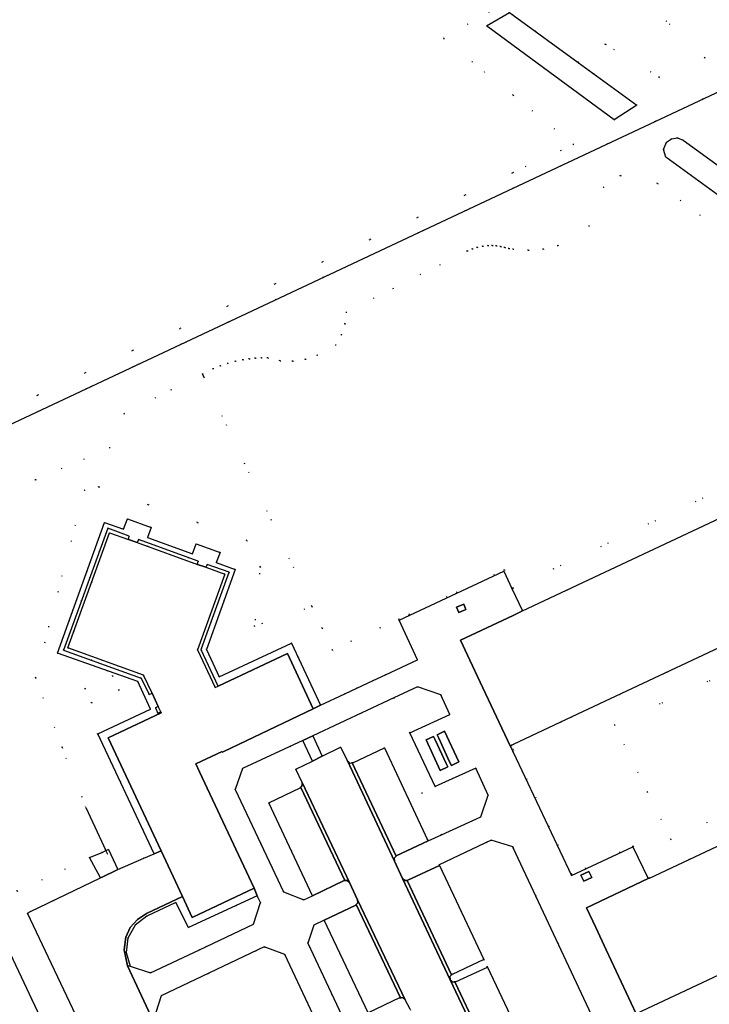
# Model space of a CAD drawing. Header units: metres. Extents: x 174791 to 179073, y 406431 to 409043.
# Tile 201 of 256: x 176939 to 177024, y 408273 to 408394. Entities that reach past the tile are written whole.
import ezdxf

# ---------------------------------------------------------------- set-up
doc = ezdxf.new("R2010")
doc.units = ezdxf.units.M
doc.linetypes.add('DOT', pattern=[6.35, 0, -6.35])
for name, color, linetype in [('panden', 254, 'Continuous'), ('scheiding_doorgang', 254, 'Continuous'), ('scheiding_hek', 254, 'Continuous'), ('terreindeelbegroeid', 254, 'DOT'), ('terreindeelonbegroeid', 254, 'DOT'), ('waterdeel', 254, 'Continuous'), ('wegdeel_molgoot', 254, 'Continuous'), ('wegdeel_parkeervlak', 254, 'Continuous'), ('wegdeel_rijbaan', 254, 'Continuous'), ('wegdeel_voetpad', 254, 'Continuous')]:
    doc.layers.add(name, color=color, linetype=linetype)

msp = doc.modelspace()

# ---------------------------------------------------------------- linework, layer by layer
at = {"layer": 'panden'}
for points in [[(177001.153, 408321.142, 0), (177105.976, 408370.382, 0), (177112.062, 408357.337, 0), (177007.232, 408308.127, 0), (177000, 408304.732, 0), (176999.754, 408304.616, 0), (176999.638, 408304.562, 0), (176995.945, 408312.391, 0), (176994.675, 408315.083, 0), (176993.51, 408317.552, 0), (177000, 408320.601, 0)], [(176959.301, 408286.007, 0), (176956.665, 408291.641, 0), (176950.163, 408305.543, 0), (176956.688, 408308.612, 0), (176956.628, 408308.74, 0), (176956.324, 408309.39, 0), (176955.562, 408311.019, 0), (176954.517, 408313.252, 0), (176945.206, 408316.605, 0), (176950.331, 408330.776, 0), (176952.672, 408329.95, 0), (176953.718, 408329.577, 0), (176961.155, 408326.877, 0), (176962.187, 408326.534, 0), (176964.537, 408325.665, 0), (176961.164, 408316.373, 0), (176963.337, 408311.73, 0), (176963.708, 408311.905, 0), (176972.226, 408315.929, 0), (176975.408, 408309.111, 0), (176964.398, 408303.863, 0), (176964.208, 408303.772, 0), (176964.173, 408303.844, 0), (176960.929, 408302.327, 0), (176961.39, 408301.346, 0), (176968.12, 408287.027, 0), (176960.501, 408283.441, 0)], [(177010.16, 408282.189, 0), (177009.008, 408284.637, 0), (177016.629, 408288.216, 0), (177016.763, 408288.279, 0), (177050.862, 408304.294, 0), (177056.985, 408291.213, 0), (177015.141, 408271.599, 0), (177011.434, 408279.48, 0)]]:
    msp.add_polyline3d(points, close=True, dxfattribs=at)
at = {"layer": 'scheiding_doorgang'}
msp.add_line((176961.76, 408350.293), (176961.921, 408349.921), dxfattribs=at)
at = {"layer": 'scheiding_hek'}
for p, q in [((176912.987, 408332.292), (177000, 408373.158)), ((176947.414, 408296.968), (176949.891, 408291.674)), ((176950.123, 408291.177), (176949.891, 408291.674)), ((176951.356, 408289.329), (176954.558, 408290.72)), ((176951.09, 408289.214), (176951.356, 408289.329))]:
    msp.add_line(p, q, dxfattribs=at)
for points in [[(177000, 408373.158, 0), (177105.029, 408422.485, 0), (177145.286, 408336.685, 0), (177166.597, 408291.263, 0), (177078.47, 408250, 0)], [(176912.987, 408332.292, 0), (176937.442, 408280.398, 0), (176951.745, 408250, 0)]]:
    msp.add_polyline3d(points, dxfattribs=at)
at = {"layer": 'terreindeelbegroeid'}
for points in [[(177009.849, 408402.281, 0), (177023.579, 408389.199, 0), (177103.339, 408426.918, 0)], [(177103.339, 408426.918, 0), (177023.579, 408389.199, 0), (177009.849, 408402.281, 0)], [(177105.029, 408422.485, 0), (177000, 408373.158, 0), (176912.987, 408332.292, 0), (176908.69, 408330.267, 0), (176906.228, 408335.492, 0), (176892.864, 408363.622, 0), (176891.624, 408366.263, 0), (176890.238, 408368.831, 0), (176888.713, 408371.319, 0), (176887.051, 408373.718, 0), (176885.156, 408376.152, 0), (176883.13, 408378.478, 0), (176880.95, 408380.716, 0), (176878.652, 408382.831, 0), (176876.489, 408384.612, 0), (176874.231, 408386.273, 0), (176871.64, 408387.977, 0), (176868.968, 408389.551, 0), (176866.6, 408390.792, 0), (176864.173, 408391.914, 0), (176861.693, 408392.915, 0), (176859.166, 408393.791, 0), (176827.658, 408405.153, 0)], [(176951.745, 408250, 0), (176937.442, 408280.398, 0), (176912.987, 408332.292, 0), (177000, 408373.158, 0), (177105.029, 408422.485, 0)], [(176869.254, 408395.506, 0), (176873.171, 408393.608, 0), (176876.907, 408391.375, 0), (176880.433, 408388.823, 0), (176883.723, 408385.973, 0), (176886.282, 408383.368, 0), (176888.642, 408380.581, 0), (176890.792, 408377.63, 0), (176891.054, 408377.209, 0), (176892.719, 408374.528, 0), (176894.414, 408371.293, 0), (176912.181, 408334.002, 0), (177000, 408375.071, 0), (177007.42, 408378.541, 0), (177000, 408384.584, 0), (176991.413, 408391.577, 0), (177000, 408396.563, 0)], [(177000, 408396.563, 0), (176991.413, 408391.577, 0), (177000, 408384.584, 0), (177007.42, 408378.541, 0), (177000, 408375.071, 0), (176912.181, 408334.002, 0), (176894.414, 408371.293, 0), (176892.719, 408374.528, 0), (176891.054, 408377.209, 0), (176890.792, 408377.63, 0), (176888.642, 408380.581, 0), (176886.282, 408383.368, 0), (176883.723, 408385.973, 0), (176880.433, 408388.823, 0), (176876.907, 408391.375, 0), (176873.171, 408393.608, 0), (176869.254, 408395.506, 0)], [(177032.541, 408381.132, 0), (177020.207, 408379.328, 0), (177019.468, 408379.236, 0), (177018.864, 408378.802, 0), (177018.511, 408377.908, 0), (177018.77, 408376.982, 0), (177052.633, 408352.35, 0)], [(177054.03, 408355.065, 0), (177020.901, 408379.056, 0), (177020.207, 408379.328, 0), (177032.541, 408381.132, 0)], [(177105.976, 408370.382, 0), (177001.153, 408321.142, 0), (176999.852, 408323.893, 0), (177000, 408323.96, 0), (177051.616, 408348.435, 0), (177017.774, 408373.741, 0), (177013.182, 408374.71, 0), (177011.128, 408373.27, 0), (177009.338, 408368.474, 0), (177005.512, 408366.073, 0), (177003.703, 408365.655, 0), (177001.852, 408365.511, 0), (177000, 408365.644, 0), (176999.479, 408365.732, 0), (176998.962, 408365.842, 0), (176998.458, 408365.973, 0), (176997.945, 408366.057, 0), (176997.423, 408366.094, 0), (176996.899, 408366.083, 0), (176996.246, 408366.007, 0), (176995.603, 408365.872, 0), (176994.975, 408365.678, 0), (176994.367, 408365.427, 0), (176979.45, 408357.902, 0), (176979.298, 408356.475, 0), (176978.864, 408355.106, 0), (176978.167, 408353.851, 0), (176975.89, 408352.616, 0), (176974.416, 408352.102, 0), (176972.872, 408351.87, 0), (176971.312, 408351.928, 0), (176969.79, 408352.275, 0), (176969.031, 408352.282, 0), (176968.272, 408352.247, 0), (176967.517, 408352.171, 0), (176966.767, 408352.055, 0), (176965.821, 408351.855, 0), (176964.888, 408351.605, 0), (176963.97, 408351.305, 0), (176963.069, 408350.955, 0), (176961.76, 408350.293, 0), (176952.136, 408345.424, 0), (176950.379, 408341.202, 0), (176941.246, 408337.287, 0), (176937.417, 408337.188, 0)], [(177050.862, 408304.294, 0), (177016.763, 408288.279, 0), (177014.755, 408292.227, 0), (177007.231, 408288.743, 0), (177000, 408304.093, 0), (176999.754, 408304.616, 0), (177000, 408304.732, 0), (177007.232, 408308.127, 0), (177112.062, 408357.337, 0)], [(177082.443, 408339.6, 0), (177012.47, 408307.14, 0), (177019.399, 408293.041, 0), (177053.091, 408308.785, 0)], [(177053.091, 408308.785, 0), (177019.399, 408293.041, 0), (177012.47, 408307.14, 0), (177082.443, 408339.6, 0)], [(176946.495, 408250, 0), (176933.144, 408278.376, 0), (176908.69, 408330.267, 0), (176912.987, 408332.292, 0), (176937.442, 408280.398, 0), (176951.745, 408250, 0)], [(177000, 408270.642, 0), (176996.825, 408277.346, 0), (176996.381, 408278.271, 0), (176990.938, 408289.835, 0), (176990.893, 408289.931, 0), (176997.285, 408292.937, 0), (176999.947, 408292.118, 0), (177000, 408292.004, 0), (177010.586, 408269.452, 0)], [(176938.973, 408286.656, 0), (176947.874, 408290.811, 0), (176949.232, 408288.317, 0), (176940.608, 408284.196, 0), (176940.213, 408283.977, 0), (176953.961, 408254.964, 0)], [(177015.141, 408271.599, 0), (177056.985, 408291.213, 0)]]:
    msp.add_polyline3d(points, dxfattribs=at)
for points in [[(177017.998, 408386.814, 0), (177011.34, 408390.864, 0), (177007.986, 408388.627, 0), (177000, 408394.455, 0), (176999.561, 408394.775, 0), (176996.731, 408393.124, 0), (177000, 408390.714, 0), (177012.413, 408381.564, 0), (177015.208, 408383.357, 0)], [(177017.998, 408386.814, 0), (177015.208, 408383.357, 0), (177007.986, 408388.627, 0), (177011.34, 408390.864, 0)], [(177000, 408323.96, 0), (176998.918, 408326.199, 0), (176985.938, 408320.144, 0), (176977.766, 408316.332, 0), (176976.498, 408319.025, 0), (176975.231, 408321.717, 0), (176961.921, 408349.921, 0), (176961.76, 408350.293, 0), (176963.069, 408350.955, 0), (176963.97, 408351.305, 0), (176964.888, 408351.605, 0), (176965.821, 408351.855, 0), (176966.767, 408352.055, 0), (176967.517, 408352.171, 0), (176968.272, 408352.247, 0), (176969.031, 408352.282, 0), (176969.79, 408352.275, 0), (176971.312, 408351.928, 0), (176972.872, 408351.87, 0), (176974.416, 408352.102, 0), (176975.89, 408352.616, 0), (176978.167, 408353.851, 0), (176978.864, 408355.106, 0), (176979.298, 408356.475, 0), (176979.45, 408357.902, 0), (176994.367, 408365.427, 0), (176994.975, 408365.678, 0), (176995.603, 408365.872, 0), (176996.246, 408366.007, 0), (176996.899, 408366.083, 0), (176997.423, 408366.094, 0), (176997.945, 408366.057, 0), (176998.458, 408365.973, 0), (176998.962, 408365.842, 0), (176999.479, 408365.732, 0), (177000, 408365.644, 0), (177001.852, 408365.511, 0), (177003.703, 408365.655, 0), (177005.512, 408366.073, 0), (177009.338, 408368.474, 0), (177011.128, 408373.27, 0), (177013.182, 408374.71, 0), (177017.774, 408373.741, 0), (177051.616, 408348.435, 0)], [(176975.231, 408321.717, 0), (176968.175, 408319.269, 0), (176968.89, 408326.551, 0), (176967.238, 408329.825, 0), (176948.994, 408336.413, 0), (176947.248, 408336.01, 0), (176941.218, 408312.926, 0), (176944.491, 408304.35, 0), (176947.414, 408296.968, 0), (176949.891, 408291.674, 0), (176949.412, 408291.454, 0), (176947.874, 408290.811, 0), (176938.973, 408286.656, 0), (176918.765, 408330.344, 0), (176934.797, 408337.76, 0), (176937.417, 408337.188, 0), (176941.246, 408337.287, 0), (176950.379, 408341.202, 0), (176952.136, 408345.424, 0), (176961.76, 408350.293, 0), (176961.921, 408349.921, 0)], [(176975.231, 408321.717, 0), (176976.498, 408319.025, 0), (176972.714, 408317.183, 0), (176963.829, 408313.023, 0), (176962.244, 408316.392, 0), (176965.795, 408326.258, 0), (176963.47, 408327.093, 0), (176963.943, 408328.348, 0), (176961.003, 408329.418, 0), (176960.529, 408328.158, 0), (176955.004, 408330.165, 0), (176955.466, 408331.427, 0), (176952.52, 408332.46, 0), (176952.066, 408331.228, 0), (176949.698, 408332.038, 0), (176943.921, 408315.97, 0), (176953.802, 408312.453, 0), (176955.388, 408309.055, 0), (176948.872, 408306.022, 0), (176944.491, 408304.35, 0), (176941.218, 408312.926, 0), (176947.248, 408336.01, 0), (176948.994, 408336.413, 0), (176967.238, 408329.825, 0), (176968.89, 408326.551, 0), (176968.175, 408319.269, 0)], [(177000, 408323.96, 0), (176999.852, 408323.893, 0), (176998.843, 408326.026, 0), (176985.99, 408320.033, 0), (176988.231, 408315.151, 0), (176984.291, 408313.308, 0), (176982.787, 408312.605, 0), (176980.758, 408311.656, 0), (176979.291, 408310.97, 0), (176976.28, 408309.567, 0), (176972.714, 408317.183, 0), (176976.498, 408319.025, 0), (176977.766, 408316.332, 0), (176985.938, 408320.144, 0), (176998.918, 408326.199, 0)], [(176950.689, 408313.183, 0), (176947.303, 408311.603, 0), (176948.121, 408309.853, 0), (176951.501, 408311.386, 0)], [(176987.297, 408306.136, 0), (176985.303, 408310.457, 0), (176988.24, 408311.833, 0), (176991.112, 408310.809, 0), (176992.209, 408308.403, 0)], [(176987.297, 408306.136, 0), (176990.404, 408299.541, 0), (176988.753, 408298.766, 0), (176991.17, 408293.616, 0), (176989.531, 408292.872, 0), (176989.474, 408292.993, 0), (176984.166, 408304.301, 0), (176980.273, 408302.458, 0), (176980.19, 408302.453, 0), (176979.885, 408302.437, 0), (176979.594, 408302.694, 0), (176978.763, 408304.384, 0), (176976.511, 408303.272, 0), (176975.346, 408305.791, 0), (176985.303, 408310.457, 0)], [(176955.831, 408291.278, 0), (176954.558, 408290.72, 0), (176951.356, 408289.329, 0), (176950.198, 408291.815, 0), (176949.891, 408291.674, 0), (176947.414, 408296.968, 0), (176944.491, 408304.35, 0), (176948.872, 408306.022, 0)], [(176975.318, 408302.679, 0), (176973.269, 408301.682, 0), (176974.033, 408300.05, 0), (176974.048, 408299.662, 0), (176973.851, 408299.446, 0), (176973.782, 408299.37, 0), (176969.913, 408297.536, 0), (176975.31, 408286.111, 0), (176974.22, 408285.596, 0), (176971.735, 408286.578, 0), (176965.793, 408299.198, 0), (176966.69, 408301.777, 0), (176974.131, 408305.226, 0)], [(176991.17, 408293.616, 0), (176988.753, 408298.766, 0), (176990.404, 408299.541, 0), (176995.387, 408301.816, 0), (176996.916, 408298.482, 0), (176996.01, 408295.814, 0)], [(176952.868, 408277.437, 0), (176952.379, 408279.128, 0), (176952.572, 408280.878, 0), (176953.463, 408282.475, 0), (176954.914, 408283.59, 0), (176958.495, 408285.295, 0), (176960.036, 408282.203, 0), (176968.497, 408286.105, 0), (176968.9, 408285.269, 0), (176968.042, 408282.62, 0), (176961.393, 408279.48, 0), (176955.357, 408276.63, 0)], [(176986.136, 408273.549, 0), (176986.414, 408273.565, 0), (176986.706, 408273.315, 0), (176987.312, 408272.148, 0), (176987.772, 408270.934, 0), (176987.938, 408269.647, 0), (176987.803, 408268.356, 0), (176987.373, 408267.131, 0), (176986.671, 408266.039, 0), (176985.736, 408265.139, 0), (176984.618, 408264.479, 0), (176982.613, 408263.592, 0), (176980.485, 408268.071, 0), (176974.714, 408280.277, 0), (176975.468, 408282.504, 0), (176976.724, 408283.098, 0), (176982.137, 408271.705, 0), (176986.029, 408273.543, 0)], [(176977.612, 408266.736, 0), (176971.22, 408263.949, 0), (176967.616, 408262.65, 0), (176966.744, 408262.381, 0), (176965.416, 408262.431, 0), (176964.486, 408263.18, 0), (176963.77, 408264.843, 0), (176960.519, 408271.695, 0), (176956.287, 408269.75, 0), (176956.156, 408269.717, 0), (176955.679, 408270.746, 0), (176956.679, 408273.784, 0), (176969.357, 408279.812, 0), (176971.914, 408278.885, 0)], [(176996.825, 408277.346, 0), (176992.914, 408275.528, 0), (176992.83, 408275.525, 0), (176992.527, 408275.512, 0), (176992.244, 408275.797, 0), (176992.224, 408276.16, 0), (176992.43, 408276.385, 0), (176992.486, 408276.446, 0), (176996.381, 408278.271, 0)]]:
    msp.add_polyline3d(points, close=True, dxfattribs=at)
at = {"layer": 'terreindeelonbegroeid'}
for points in [[(176952.672, 408329.95, 0), (176950.331, 408330.776, 0), (176945.206, 408316.605, 0), (176954.517, 408313.252, 0), (176955.562, 408311.019, 0), (176955.192, 408310.856, 0), (176954.239, 408312.892, 0), (176944.661, 408316.336, 0), (176950.099, 408331.32, 0), (176952.728, 408330.343, 0)], [(176961.155, 408326.877, 0), (176953.718, 408329.577, 0), (176953.876, 408329.917, 0), (176961.252, 408327.27, 0)], [(176963.708, 408311.905, 0), (176963.337, 408311.73, 0), (176961.164, 408316.373, 0), (176964.537, 408325.665, 0), (176962.187, 408326.534, 0), (176962.337, 408326.872, 0), (176965.035, 408325.898, 0), (176961.631, 408316.531, 0), (176961.621, 408316.355, 0)], [(176950.689, 408313.183, 0), (176951.501, 408311.386, 0), (176948.121, 408309.853, 0), (176947.303, 408311.603, 0)], [(176956.628, 408308.74, 0), (176956.271, 408308.573, 0), (176955.967, 408309.211, 0), (176956.324, 408309.39, 0)], [(177016.763, 408288.279, 0), (177016.629, 408288.216, 0), (177014.744, 408292.124, 0), (177007.183, 408288.594, 0), (177000, 408303.795, 0), (176999.638, 408304.562, 0), (176999.754, 408304.616, 0), (177000, 408304.093, 0), (177007.231, 408288.743, 0), (177014.755, 408292.227, 0)]]:
    msp.add_polyline3d(points, close=True, dxfattribs=at)
at = {"layer": 'waterdeel'}
for points in [[(177007.986, 408388.627, 0), (177015.208, 408383.357, 0), (177012.413, 408381.564, 0), (177000, 408390.714, 0), (176996.731, 408393.124, 0), (176999.561, 408394.775, 0), (177000, 408394.455, 0)], [(177054.03, 408355.065, 0), (177054.716, 408354.422, 0), (177054.896, 408353.498, 0), (177054.5, 408352.645, 0), (177053.617, 408352.174, 0), (177052.633, 408352.35, 0), (177018.77, 408376.982, 0), (177018.511, 408377.908, 0), (177018.864, 408378.802, 0), (177019.468, 408379.236, 0), (177020.207, 408379.328, 0), (177020.901, 408379.056, 0)], [(176994.187, 408321.33, 0), (176993.305, 408320.94, 0), (176993.016, 408321.601, 0), (176993.915, 408321.981, 0)], [(177008.337, 408288.659, 0), (177009.316, 408289.111, 0), (177009.67, 408288.358, 0), (177008.678, 408287.916, 0)]]:
    msp.add_polyline3d(points, close=True, dxfattribs=at)
at = {"layer": 'wegdeel_molgoot'}
for points in [[(176992.181, 408302.599, 0), (176990.854, 408305.485, 0), (176990.657, 408305.913, 0), (176991.56, 408306.352, 0), (176993.332, 408302.584, 0), (176992.396, 408302.133, 0)], [(176990.407, 408305.275, 0), (176991.759, 408302.401, 0), (176991.968, 408301.958, 0), (176991.025, 408301.517, 0), (176989.301, 408305.273, 0), (176990.207, 408305.7, 0)], [(176980.19, 408302.453, 0), (176985.589, 408290.982, 0), (176985.376, 408290.747, 0), (176985.396, 408290.378, 0), (176979.594, 408302.694, 0), (176979.885, 408302.437, 0)], [(176979.849, 408287.748, 0), (176979.58, 408287.991, 0), (176979.274, 408287.975, 0), (176973.851, 408299.446, 0), (176974.048, 408299.662, 0), (176974.033, 408300.05, 0)], [(176986.96, 408288.008, 0), (176992.43, 408276.385, 0), (176992.224, 408276.16, 0), (176992.244, 408275.797, 0), (176992.527, 408275.512, 0), (176992.83, 408275.525, 0), (176998.503, 408263.562, 0), (176998.295, 408263.333, 0), (176998.317, 408262.949, 0), (176992.236, 408275.787, 0), (176986.385, 408288.249, 0), (176986.662, 408287.995, 0)], [(176986.706, 408273.315, 0), (176986.414, 408273.565, 0), (176986.136, 408273.549, 0), (176980.678, 408285.019, 0), (176980.877, 408285.241, 0), (176980.859, 408285.614, 0)]]:
    msp.add_polyline3d(points, close=True, dxfattribs=at)
at = {"layer": 'wegdeel_parkeervlak'}
for points in [[(176989.531, 408292.872, 0), (176985.618, 408291.014, 0), (176985.589, 408290.982, 0), (176980.19, 408302.453, 0), (176980.273, 408302.458, 0), (176984.166, 408304.301, 0), (176989.474, 408292.993, 0)], [(176979.274, 408287.975, 0), (176979.218, 408287.972, 0), (176975.31, 408286.111, 0), (176969.913, 408297.536, 0), (176973.782, 408299.37, 0), (176973.851, 408299.446, 0)], [(176996.381, 408278.271, 0), (176992.486, 408276.446, 0), (176992.43, 408276.385, 0), (176986.96, 408288.008, 0), (176987.039, 408288.011, 0), (176990.938, 408289.835, 0)], [(176986.136, 408273.549, 0), (176986.029, 408273.543, 0), (176982.137, 408271.705, 0), (176976.724, 408283.098, 0), (176980.627, 408284.963, 0), (176980.678, 408285.019, 0)], [(177002.463, 408265.441, 0), (176998.549, 408263.612, 0), (176998.503, 408263.562, 0), (176992.83, 408275.525, 0), (176992.914, 408275.528, 0), (176996.825, 408277.346, 0), (177000, 408270.642, 0)]]:
    msp.add_polyline3d(points, close=True, dxfattribs=at)
at = {"layer": 'wegdeel_rijbaan'}
for points in [[(176977.612, 408266.736, 0), (176971.914, 408278.885, 0), (176969.357, 408279.812, 0), (176956.679, 408273.784, 0), (176955.679, 408270.746, 0), (176952.547, 408277.505, 0), (176952.868, 408277.437, 0), (176955.357, 408276.63, 0), (176961.393, 408279.48, 0), (176968.042, 408282.62, 0), (176968.9, 408285.269, 0), (176968.497, 408286.105, 0), (176968.12, 408287.027, 0), (176961.39, 408301.346, 0), (176960.929, 408302.327, 0), (176964.173, 408303.844, 0), (176964.208, 408303.772, 0), (176964.398, 408303.863, 0), (176975.408, 408309.111, 0), (176976.28, 408309.567, 0), (176979.291, 408310.97, 0), (176980.758, 408311.656, 0), (176982.787, 408312.605, 0), (176984.291, 408313.308, 0), (176988.231, 408315.151, 0), (176985.99, 408320.033, 0), (176998.843, 408326.026, 0), (176999.852, 408323.893, 0), (177001.153, 408321.142, 0), (177000, 408320.601, 0), (176993.51, 408317.552, 0), (176994.675, 408315.083, 0), (176995.945, 408312.391, 0), (176999.638, 408304.562, 0), (177000, 408303.795, 0), (177007.183, 408288.594, 0), (177014.744, 408292.124, 0), (177016.629, 408288.216, 0), (177009.008, 408284.637, 0), (177010.16, 408282.189, 0), (177011.434, 408279.48, 0), (177015.141, 408271.599, 0)], [(177010.586, 408269.452, 0), (177000, 408292.004, 0), (176999.947, 408292.118, 0), (176997.285, 408292.937, 0), (176990.893, 408289.931, 0), (176990.938, 408289.835, 0), (176987.039, 408288.011, 0), (176986.96, 408288.008, 0), (176986.662, 408287.995, 0), (176986.385, 408288.249, 0), (176985.396, 408290.378, 0), (176985.376, 408290.747, 0), (176985.589, 408290.982, 0), (176985.618, 408291.014, 0), (176989.531, 408292.872, 0), (176991.17, 408293.616, 0), (176996.01, 408295.814, 0), (176996.916, 408298.482, 0), (176995.387, 408301.816, 0), (176990.404, 408299.541, 0), (176987.297, 408306.136, 0), (176992.209, 408308.403, 0), (176991.112, 408310.809, 0), (176988.24, 408311.833, 0), (176985.303, 408310.457, 0), (176975.346, 408305.791, 0), (176974.131, 408305.226, 0), (176966.69, 408301.777, 0), (176965.793, 408299.198, 0), (176971.735, 408286.578, 0), (176974.22, 408285.596, 0), (176975.31, 408286.111, 0), (176979.218, 408287.972, 0), (176979.274, 408287.975, 0), (176979.58, 408287.991, 0), (176979.849, 408287.748, 0), (176980.859, 408285.614, 0), (176980.877, 408285.241, 0), (176980.678, 408285.019, 0), (176980.627, 408284.963, 0), (176976.724, 408283.098, 0), (176975.468, 408282.504, 0), (176974.714, 408280.277, 0), (176980.485, 408268.071, 0)], [(176987.312, 408272.148, 0), (176986.706, 408273.315, 0), (176980.859, 408285.614, 0), (176979.849, 408287.748, 0), (176974.033, 408300.05, 0), (176973.269, 408301.682, 0), (176975.318, 408302.679, 0), (176976.511, 408303.272, 0), (176978.763, 408304.384, 0), (176979.594, 408302.694, 0), (176985.396, 408290.378, 0), (176986.385, 408288.249, 0), (176992.236, 408275.787, 0), (176998.317, 408262.949, 0)], [(176953.961, 408254.964, 0), (176940.213, 408283.977, 0), (176940.608, 408284.196, 0), (176949.232, 408288.317, 0), (176949.486, 408288.438, 0), (176951.09, 408289.214, 0), (176951.356, 408289.329, 0), (176954.558, 408290.72, 0), (176955.831, 408291.278, 0), (176956.665, 408291.641, 0), (176959.301, 408286.007, 0), (176954.88, 408283.918, 0), (176953.76, 408283.195, 0), (176952.879, 408282.194, 0), (176952.342, 408281.023, 0), (176952.12, 408279.462, 0), (176952.547, 408277.505, 0), (176955.679, 408270.746, 0)]]:
    msp.add_polyline3d(points, dxfattribs=at)
for points in [[(176993.305, 408320.94, 0), (176994.187, 408321.33, 0), (176993.915, 408321.981, 0), (176993.016, 408321.601, 0)], [(176990.657, 408305.913, 0), (176990.854, 408305.485, 0), (176992.181, 408302.599, 0), (176992.396, 408302.133, 0), (176993.332, 408302.584, 0), (176991.56, 408306.352, 0)], [(176990.407, 408305.275, 0), (176990.207, 408305.7, 0), (176989.301, 408305.273, 0), (176991.025, 408301.517, 0), (176991.968, 408301.958, 0), (176991.759, 408302.401, 0)], [(177009.316, 408289.111, 0), (177008.337, 408288.659, 0), (177008.678, 408287.916, 0), (177009.67, 408288.358, 0)]]:
    msp.add_polyline3d(points, close=True, dxfattribs=at)
at = {"layer": 'wegdeel_voetpad'}
for points in [[(176972.714, 408317.183, 0), (176976.28, 408309.567, 0), (176975.408, 408309.111, 0), (176972.226, 408315.929, 0), (176963.708, 408311.905, 0), (176961.621, 408316.355, 0), (176961.631, 408316.531, 0), (176965.035, 408325.898, 0), (176962.337, 408326.872, 0), (176962.187, 408326.534, 0), (176961.155, 408326.877, 0), (176961.252, 408327.27, 0), (176953.876, 408329.917, 0), (176953.718, 408329.577, 0), (176952.672, 408329.95, 0), (176952.728, 408330.343, 0), (176950.099, 408331.32, 0), (176944.661, 408316.336, 0), (176954.239, 408312.892, 0), (176955.192, 408310.856, 0), (176955.562, 408311.019, 0), (176956.324, 408309.39, 0), (176955.967, 408309.211, 0), (176956.271, 408308.573, 0), (176956.628, 408308.74, 0), (176956.688, 408308.612, 0), (176950.163, 408305.543, 0), (176956.665, 408291.641, 0), (176955.831, 408291.278, 0), (176948.872, 408306.022, 0), (176955.388, 408309.055, 0), (176953.802, 408312.453, 0), (176943.921, 408315.97, 0), (176949.698, 408332.038, 0), (176952.066, 408331.228, 0), (176952.52, 408332.46, 0), (176955.466, 408331.427, 0), (176955.004, 408330.165, 0), (176960.529, 408328.158, 0), (176961.003, 408329.418, 0), (176963.943, 408328.348, 0), (176963.47, 408327.093, 0), (176965.795, 408326.258, 0), (176962.244, 408316.392, 0), (176963.829, 408313.023, 0)], [(176976.511, 408303.272, 0), (176975.318, 408302.679, 0), (176974.131, 408305.226, 0), (176975.346, 408305.791, 0)], [(176951.356, 408289.329, 0), (176951.09, 408289.214, 0), (176949.486, 408288.438, 0), (176949.232, 408288.317, 0), (176947.874, 408290.811, 0), (176949.412, 408291.454, 0), (176949.891, 408291.674, 0), (176950.198, 408291.815, 0)], [(176968.497, 408286.105, 0), (176960.036, 408282.203, 0), (176958.495, 408285.295, 0), (176954.914, 408283.59, 0), (176953.463, 408282.475, 0), (176952.572, 408280.878, 0), (176952.379, 408279.128, 0), (176952.868, 408277.437, 0), (176952.547, 408277.505, 0), (176952.12, 408279.462, 0), (176952.342, 408281.023, 0), (176952.879, 408282.194, 0), (176953.76, 408283.195, 0), (176954.88, 408283.918, 0), (176959.301, 408286.007, 0), (176960.501, 408283.441, 0), (176968.12, 408287.027, 0)]]:
    msp.add_polyline3d(points, close=True, dxfattribs=at)

doc.saveas('drawing.dxf')
